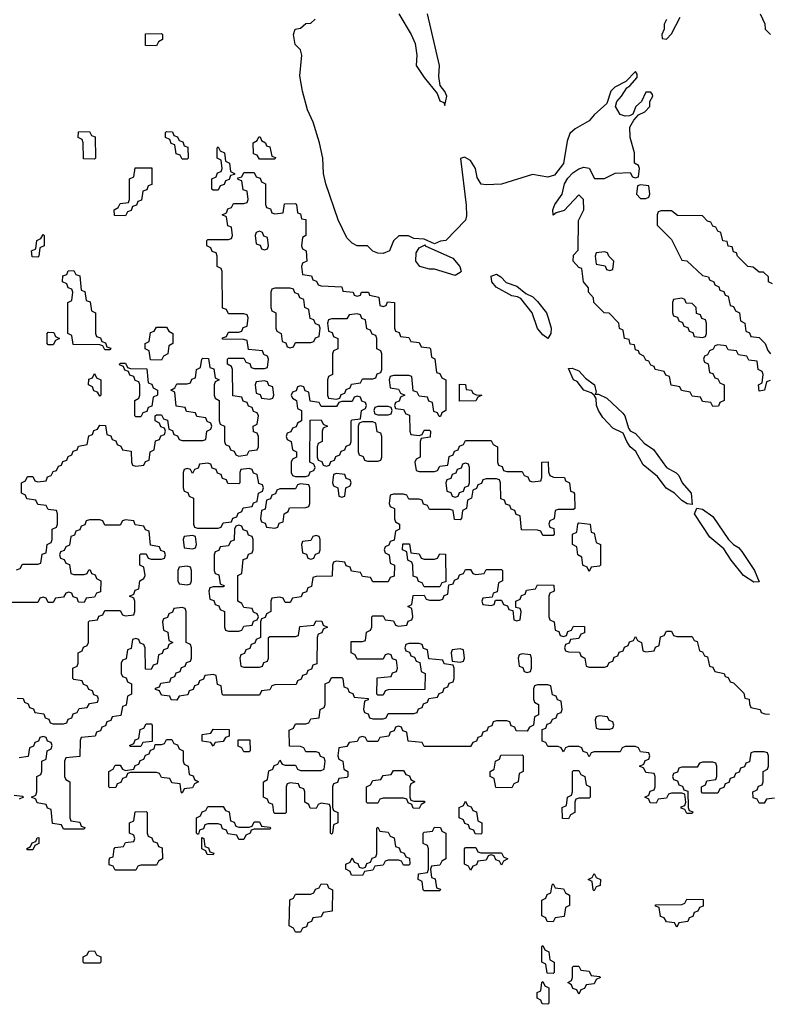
# Model space of a CAD drawing. Header units: inches. Extents: x 2777885 to 2884230, y 684484 to 829189.
# Tile 37 of 239: x 2844799 to 2847710, y 724446 to 728267. Entities that reach past the tile are written whole.
import ezdxf

# ---------------------------------------------------------------- set-up
doc = ezdxf.new("R2010")
doc.units = ezdxf.units.IN
doc.header["$MEASUREMENT"] = 0
doc.layers.add('C8742', color=7, linetype='Continuous')

msp = doc.modelspace()

# ---------------------------------------------------------------- linework, layer by layer
at = {"layer": 'C8742', "color": 6}
for points in [[(2847712.7, 726867.3), (2847698, 726862), (2847691.1, 726828.9), (2847670, 726826), (2847668, 726850), (2847682, 726858), (2847686, 726890), (2847682, 726902), (2847666, 726910), (2847662, 726942), (2847630, 726946), (2847622, 726962), (2847590, 726966), (2847582, 726982), (2847550, 726986), (2847542, 727002), (2847510, 727006), (2847498, 727002), (2847492, 726988), (2847478, 726982), (2847470, 726966), (2847458, 726962), (2847454, 726950), (2847458, 726938), (2847471.6, 726931.6), (2847478, 726898), (2847490, 726894), (2847498, 726878), (2847510, 726874), (2847518, 726858), (2847534, 726850), (2847534, 726790), (2847518, 726782), (2847512.7, 726767.3), (2847490, 726766), (2847482, 726782), (2847450, 726786), (2847442, 726802), (2847410, 726806), (2847402, 726822), (2847368.4, 726828.4), (2847362, 726842), (2847328.9, 726848.9), (2847322, 726882), (2847308, 726888), (2847302, 726902), (2847266, 726910), (2847262, 726922), (2847250, 726926), (2847242, 726942), (2847230, 726946), (2847222, 726962), (2847206, 726970), (2847202, 726982), (2847190, 726986), (2847186, 727006), (2847170, 727008), (2847166, 727026), (2847148, 727030), (2847142, 727062), (2847128.4, 727068.4), (2847126, 727090), (2847088, 727128), (2847068, 727130), (2847028, 727170), (2847027.3, 727187.3), (2847008, 727210), (2847007.3, 727227.3), (2846988, 727250), (2846982, 727302), (2846970, 727306), (2846948.7, 727330), (2846950, 727354), (2846967.3, 727372.7), (2846968.4, 727488.4), (2846989, 727530), (2846988, 727570), (2846970, 727588), (2846913.4, 727526.6), (2846882, 727518), (2846870, 727509), (2846869.4, 727529.4), (2846877, 727550), (2846905.1, 727590), (2846914.5, 727630), (2846927.3, 727652.7), (2846946.6, 727673.4), (2846970, 727688.5), (2846990, 727694.4), (2847010, 727690.8), (2847031.3, 727651.3), (2847070, 727651.3), (2847111.6, 727671.6), (2847170, 727674), (2847178, 727658), (2847190, 727654), (2847202, 727658), (2847206, 727690), (2847202, 727702), (2847186, 727710), (2847186, 727750), (2847169.2, 727810), (2847168.7, 727850), (2847183.1, 727876.9), (2847202, 727898), (2847226, 727910), (2847246, 727930), (2847246, 727950), (2847258, 727970), (2847256.4, 727976.4), (2847250, 727986), (2847230, 727986), (2847214, 727950), (2847192, 727930), (2847179.8, 727900.2), (2847166.4, 727893.6), (2847150, 727892.7), (2847130, 727899), (2847112.7, 727930), (2847117.2, 727950), (2847136, 727970), (2847156.5, 728003.5), (2847168, 728010), (2847196.4, 728043.6), (2847196.4, 728056.4), (2847190, 728066), (2847152.7, 728027.3), (2847110, 728005.2), (2847094.8, 727990), (2847078.4, 727941.6), (2847030, 727898.4), (2847010, 727874.5), (2846956.2, 727843.8), (2846934.9, 727825.1), (2846924.2, 727795.8), (2846910.3, 727709.6), (2846875.6, 727664.4), (2846850, 727655.6), (2846790, 727666.6), (2846670, 727629.3), (2846610, 727626), (2846590.6, 727629.4), (2846575.1, 727655.1), (2846569.5, 727690), (2846550, 727721.2), (2846526, 727734), (2846511.3, 727728.7), (2846533, 727547), (2846533.8, 727506.2), (2846530, 727488.7), (2846454, 727410), (2846432.7, 727407.3), (2846410, 727398), (2846370, 727415.3), (2846330, 727418), (2846308.4, 727428.4), (2846271.6, 727428.4), (2846251, 727409), (2846234.8, 727370), (2846210, 727359.6), (2846190, 727360.7), (2846170, 727369.5), (2846149.3, 727389.3), (2846109, 727390), (2846090, 727399.5), (2846070, 727420.9), (2846036.3, 727490), (2845988.2, 727630), (2845978.9, 727670), (2845976.2, 727730), (2845963.6, 727790), (2845938.7, 727870), (2845916.9, 727916.9), (2845896.9, 727990), (2845886.6, 728050), (2845895.3, 728130), (2845889, 728150), (2845868.9, 728171.1), (2845862, 728210), (2845868.7, 728230), (2845890, 728234), (2845910, 728252), (2845930, 728254), (2845946, 728270)], [(2846271.8, 728290), (2846318.8, 728210), (2846334.4, 728174.4), (2846341.5, 728130), (2846339.1, 728090), (2846370, 728042.8), (2846420.7, 727980.7), (2846430, 727952), (2846445.4, 727945.4), (2846450, 727934), (2846457.2, 727970), (2846450, 727988), (2846431.9, 728011.9), (2846426.8, 728046.8), (2846429.5, 728090), (2846382.6, 728290)], [(2847310, 728268), (2847301, 728250), (2847301, 728230), (2847292, 728210), (2847294, 728194), (2847310, 728192), (2847330, 728212), (2847363.2, 728276.8)], [(2847674, 728290), (2847691.6, 728251.6), (2847694, 728230), (2847714, 728210)], [(2844787.3, 726132.7), (2844802, 726138), (2844810, 726154), (2844870, 726154), (2844882, 726158), (2844887.3, 726192.7), (2844902, 726198), (2844906, 726230), (2844922, 726238), (2844926, 726250), (2844926, 726290), (2844942, 726298), (2844946, 726310), (2844946, 726350), (2844942, 726362), (2844910, 726366), (2844902, 726382), (2844870, 726386), (2844862, 726402), (2844827.3, 726407.3), (2844822, 726422), (2844806, 726430), (2844806, 726470), (2844822, 726478), (2844830, 726494), (2844850, 726494), (2844858, 726478), (2844870, 726474), (2844902, 726478), (2844907.3, 726492.7), (2844922, 726498), (2844930, 726514), (2844942, 726518), (2844950, 726534), (2844962, 726538), (2844967.3, 726552.7), (2844982, 726558), (2844987.3, 726572.7), (2845002, 726578), (2845007.3, 726592.7), (2845022, 726598), (2845027.3, 726612.7), (2845062, 726618), (2845067.3, 726652.7), (2845082, 726658), (2845087.3, 726672.7), (2845102, 726678), (2845110, 726694), (2845132.7, 726692.7), (2845138, 726658), (2845152.7, 726652.7), (2845158, 726638), (2845172.7, 726632.7), (2845178, 726618), (2845192.7, 726612.7), (2845198, 726598), (2845232.7, 726592.7), (2845234, 726550), (2845238, 726538), (2845250, 726534), (2845282, 726538), (2845287.3, 726552.7), (2845302, 726558), (2845306, 726590), (2845322, 726598), (2845327.3, 726632.7), (2845342, 726638), (2845347.3, 726652.7), (2845362, 726658), (2845366, 726670), (2845362, 726682), (2845347.3, 726687.3), (2845342, 726702), (2845326, 726710), (2845326, 726730), (2845330, 726734), (2845350, 726734), (2845358, 726718), (2845372.7, 726712.7), (2845378, 726678), (2845392.7, 726672.7), (2845398, 726658), (2845412.7, 726652.7), (2845418, 726638), (2845430, 726634), (2845510, 726634), (2845522, 726638), (2845526, 726670), (2845542, 726678), (2845546, 726690), (2845542, 726702), (2845527.3, 726707.3), (2845522, 726722), (2845487.3, 726727.3), (2845482, 726742), (2845447.3, 726747.3), (2845442, 726762), (2845407.3, 726767.3), (2845402, 726822), (2845386, 726830), (2845402, 726838), (2845410, 726854), (2845450, 726854), (2845462, 726858), (2845467.3, 726872.7), (2845482, 726878), (2845486, 726910), (2845502, 726918), (2845506, 726950), (2845510, 726954), (2845532.7, 726952.7), (2845538, 726918), (2845552.7, 726912.7), (2845558, 726878), (2845574, 726870), (2845558, 726862), (2845554, 726850), (2845554, 726810), (2845558, 726798), (2845574, 726790), (2845574, 726710), (2845578, 726698), (2845594, 726690), (2845594, 726630), (2845598, 726618), (2845612.7, 726612.7), (2845618, 726598), (2845632.7, 726592.7), (2845638, 726578), (2845650, 726574), (2845682, 726578), (2845690, 726594), (2845722, 726598), (2845726, 726610), (2845726, 726650), (2845722, 726662), (2845707.3, 726667.3), (2845706, 726690), (2845722, 726698), (2845726, 726730), (2845722, 726742), (2845707.3, 726747.3), (2845702, 726762), (2845687.3, 726767.3), (2845682, 726782), (2845667.3, 726787.3), (2845662, 726802), (2845627.3, 726807.3), (2845626, 726910), (2845622, 726922), (2845606, 726930), (2845606, 726950), (2845610, 726954), (2845670, 726954), (2845678, 726938), (2845692.7, 726932.7), (2845698, 726918), (2845710, 726914), (2845750, 726914), (2845762, 726918), (2845766, 726950), (2845762, 726962), (2845747.3, 726967.3), (2845742, 726982), (2845687.3, 726987.3), (2845682, 727022), (2845670, 727026), (2845587.3, 727027.3), (2845587.3, 727032.7), (2845602, 727038), (2845610, 727054), (2845650, 727054), (2845662, 727058), (2845667.3, 727072.7), (2845682, 727078), (2845686, 727110), (2845682, 727122), (2845670, 727126), (2845610, 727126), (2845602, 727142), (2845587.3, 727147.3), (2845586, 727290), (2845582, 727302), (2845566, 727310), (2845566, 727350), (2845562, 727362), (2845547.3, 727367.3), (2845542, 727382), (2845526, 727390), (2845526, 727410), (2845530, 727414), (2845610, 727414), (2845622, 727418), (2845626, 727430), (2845622, 727462), (2845607.3, 727467.3), (2845602, 727502), (2845586, 727510), (2845602, 727518), (2845607.3, 727532.7), (2845622, 727538), (2845630, 727554), (2845670, 727554), (2845682, 727558), (2845686, 727570), (2845682, 727602), (2845667.3, 727607.3), (2845662, 727642), (2845647.3, 727647.3), (2845646, 727654), (2845662, 727658), (2845670, 727674), (2845710, 727674), (2845718, 727658), (2845732.7, 727652.7), (2845738, 727638), (2845754, 727630), (2845754, 727550), (2845758, 727538), (2845772.7, 727532.7), (2845778, 727518), (2845790, 727514), (2845822, 727518), (2845827.3, 727552.7), (2845870, 727554), (2845874, 727550), (2845878, 727518), (2845890, 727514), (2845894, 727494), (2845910, 727492), (2845910.8, 727430), (2845898, 727422), (2845894, 727390), (2845898, 727378), (2845912, 727370), (2845914, 727330), (2845898, 727322), (2845894, 727310), (2845898, 727278), (2845932.7, 727272.7), (2845938, 727258), (2845952, 727252), (2845958, 727238), (2845970, 727234), (2846050, 727230.8), (2846054, 727214), (2846094, 727210), (2846098, 727198), (2846110, 727194), (2846122, 727198), (2846126, 727210), (2846154, 727210), (2846158, 727198), (2846194, 727190), (2846198, 727158), (2846210, 727154), (2846222, 727158), (2846228, 727172), (2846254, 727170), (2846254, 727070), (2846258, 727058), (2846272.7, 727052.7), (2846278, 727038), (2846310, 727034), (2846318, 727018), (2846350, 727014), (2846358, 726998), (2846390, 726994), (2846394, 726990), (2846398, 726958), (2846411.6, 726951.6), (2846418, 726898), (2846430, 726894), (2846438, 726878), (2846454, 726870), (2846454, 726750), (2846438, 726742), (2846432.7, 726727.3), (2846427.3, 726727.3), (2846422, 726742), (2846407.3, 726747.3), (2846402, 726782), (2846387.3, 726787.3), (2846382, 726802), (2846350, 726806), (2846342, 726822), (2846327.3, 726827.3), (2846322, 726882), (2846310, 726886), (2846250, 726886), (2846238, 726882), (2846234, 726870), (2846238, 726838), (2846270, 726834), (2846278, 726818), (2846294, 726810), (2846278, 726802), (2846272.7, 726787.3), (2846258, 726782), (2846254, 726770), (2846258, 726758), (2846290, 726754), (2846298, 726738), (2846312.7, 726732.7), (2846314, 726670), (2846318, 726658), (2846350, 726654), (2846362, 726658), (2846370, 726674), (2846390, 726674), (2846394, 726670), (2846392.7, 726647.3), (2846358, 726642), (2846354, 726630), (2846354, 726570), (2846338, 726562), (2846334, 726550), (2846338, 726518), (2846350, 726514), (2846410, 726514), (2846422, 726518), (2846430, 726534), (2846462, 726538), (2846467.3, 726572.7), (2846482, 726578), (2846487.3, 726592.7), (2846502, 726598), (2846507.3, 726612.7), (2846522, 726618), (2846530, 726634), (2846630, 726634), (2846638, 726618), (2846654, 726610), (2846654, 726550), (2846658, 726538), (2846672.7, 726532.7), (2846678, 726518), (2846690, 726514), (2846750, 726514), (2846758, 726498), (2846772.7, 726492.7), (2846778, 726478), (2846790, 726474), (2846822, 726478), (2846826, 726490), (2846826, 726550), (2846851.1, 726551.1), (2846852.7, 726512.7), (2846858, 726498), (2846872, 726492), (2846914, 726490), (2846918, 726478), (2846934, 726470), (2846938, 726438), (2846950, 726434), (2846952.7, 726427.3), (2846954, 726370), (2846950, 726366), (2846890, 726366), (2846878, 726362), (2846874, 726330), (2846858, 726322), (2846854, 726310), (2846858, 726298), (2846872.7, 726292.7), (2846874, 726270), (2846870, 726266), (2846830, 726266), (2846822, 726282), (2846810, 726286), (2846747.3, 726287.3), (2846742, 726342), (2846727.3, 726347.3), (2846722, 726362), (2846707.3, 726367.3), (2846702, 726382), (2846687.3, 726387.3), (2846682, 726402), (2846667.3, 726407.3), (2846666, 726470), (2846662, 726482), (2846650, 726486), (2846610, 726486), (2846598, 726482), (2846592.7, 726467.3), (2846578, 726462), (2846572.7, 726447.3), (2846558, 726442), (2846554, 726410), (2846538, 726402), (2846534, 726370), (2846518, 726362), (2846514, 726330), (2846510, 726326), (2846487.3, 726327.3), (2846482, 726362), (2846470, 726366), (2846390, 726366), (2846382, 726382), (2846367.3, 726387.3), (2846362, 726402), (2846350, 726406), (2846310, 726406), (2846302, 726422), (2846290, 726426), (2846250, 726426), (2846238, 726422), (2846234, 726390), (2846238, 726378), (2846254, 726370), (2846254, 726330), (2846258, 726318), (2846274, 726310), (2846274, 726290), (2846258, 726282), (2846252.7, 726247.3), (2846238, 726242), (2846232.7, 726227.3), (2846218, 726222), (2846214, 726210), (2846218, 726198), (2846234, 726190), (2846238, 726158), (2846254, 726150), (2846252.7, 726107.3), (2846238, 726102), (2846230, 726086), (2846170, 726086), (2846162, 726102), (2846130, 726106), (2846122, 726122), (2846087.3, 726127.3), (2846082, 726142), (2846067.3, 726147.3), (2846062, 726162), (2846030, 726166), (2846018, 726162), (2846014, 726150), (2846012.7, 726107.3), (2845950, 726106), (2845938, 726102), (2845932.7, 726067.3), (2845918, 726062), (2845912.7, 726047.3), (2845898, 726042), (2845892.7, 726027.3), (2845858, 726022), (2845850, 726006), (2845830, 726006), (2845822, 726022), (2845810, 726026), (2845778, 726022), (2845774, 726010), (2845774, 725970), (2845758, 725962), (2845752.7, 725947.3), (2845738, 725942), (2845734, 725930), (2845734, 725870), (2845718, 725862), (2845712.7, 725847.3), (2845698, 725842), (2845692.7, 725827.3), (2845678, 725822), (2845672.7, 725807.3), (2845658, 725802), (2845654, 725790), (2845658, 725758), (2845670, 725754), (2845730, 725754), (2845742, 725758), (2845747.3, 725772.7), (2845762, 725778), (2845766, 725790), (2845766, 725870), (2845770, 725874), (2845870, 725874), (2845882, 725878), (2845887.3, 725912.7), (2845942, 725918), (2845950, 725934), (2845972.7, 725932.7), (2845978, 725918), (2845994, 725910), (2845978, 725902), (2845972.7, 725887.3), (2845958, 725882), (2845954, 725870), (2845952.7, 725767.3), (2845938, 725762), (2845932.7, 725747.3), (2845918, 725742), (2845912.7, 725727.3), (2845898, 725722), (2845892.7, 725707.3), (2845878, 725702), (2845872.7, 725687.3), (2845790, 725686), (2845778, 725682), (2845770, 725666), (2845738, 725662), (2845730, 725646), (2845590, 725646), (2845586, 725650), (2845582, 725682), (2845567.3, 725687.3), (2845562, 725722), (2845550, 725726), (2845518, 725722), (2845512.7, 725707.3), (2845498, 725702), (2845492.7, 725687.3), (2845478, 725682), (2845472.7, 725667.3), (2845458, 725662), (2845452.7, 725647.3), (2845418, 725642), (2845410, 725626), (2845387.3, 725627.3), (2845382, 725642), (2845350, 725646), (2845342, 725662), (2845327.3, 725667.3), (2845327.3, 725672.7), (2845342, 725678), (2845347.3, 725692.7), (2845382, 725698), (2845387.3, 725712.7), (2845402, 725718), (2845407.3, 725732.7), (2845422, 725738), (2845427.3, 725752.7), (2845442, 725758), (2845447.3, 725772.7), (2845462, 725778), (2845466, 725790), (2845466, 725830), (2845462, 725842), (2845446, 725850), (2845446, 725970), (2845442, 725982), (2845430, 725986), (2845398, 725982), (2845392.7, 725967.3), (2845378, 725962), (2845372.7, 725947.3), (2845358, 725942), (2845354, 725930), (2845358, 725898), (2845374, 725890), (2845378, 725858), (2845394, 725850), (2845378, 725842), (2845372.7, 725827.3), (2845358, 725822), (2845352.7, 725807.3), (2845338, 725802), (2845332.7, 725767.3), (2845318, 725762), (2845310, 725746), (2845287.3, 725747.3), (2845286, 725830), (2845282, 725842), (2845267.3, 725847.3), (2845262, 725862), (2845250, 725866), (2845238, 725862), (2845232.7, 725827.3), (2845218, 725822), (2845212.7, 725787.3), (2845198, 725782), (2845194, 725770), (2845194, 725730), (2845198, 725718), (2845212.7, 725712.7), (2845218, 725698), (2845234, 725690), (2845234, 725650), (2845218, 725642), (2845212.7, 725607.3), (2845198, 725602), (2845192.7, 725567.3), (2845158, 725562), (2845152.7, 725547.3), (2845138, 725542), (2845132.7, 725527.3), (2845118, 725522), (2845112.7, 725507.3), (2845098, 725502), (2845092.7, 725487.3), (2845038, 725482), (2845034, 725470), (2845032.7, 725407.3), (2844978, 725402), (2844974, 725390), (2844974, 725330), (2844978, 725318), (2844994, 725310), (2844994, 725170), (2844998, 725158), (2845032.7, 725152.7), (2845038, 725138), (2845052.7, 725132.7), (2845050, 725126), (2844970, 725126), (2844962, 725142), (2844927.3, 725147.3), (2844922, 725202), (2844907.3, 725207.3), (2844902, 725222), (2844867.3, 725227.3), (2844862, 725242), (2844846, 725250), (2844862, 725258), (2844866, 725270), (2844866, 725330), (2844882, 725338), (2844886, 725350), (2844886, 725390), (2844902, 725398), (2844906, 725430), (2844922, 725438), (2844926, 725450), (2844922, 725462), (2844907.3, 725467.3), (2844902, 725482), (2844890, 725486), (2844878, 725482), (2844872.7, 725467.3), (2844858, 725462), (2844852.7, 725447.3), (2844838, 725442), (2844832.7, 725407.3), (2844798, 725402)], [(2847722, 727242), (2847706, 727250), (2847706, 727270), (2847687.3, 727287.3), (2847670, 727288), (2847647.3, 727307.3), (2847626, 727310), (2847586, 727350), (2847582, 727362), (2847570, 727366), (2847566, 727386), (2847550, 727388), (2847546, 727406), (2847528.9, 727408.9), (2847522, 727442), (2847510, 727446), (2847502, 727462), (2847490, 727466), (2847482, 727482), (2847470, 727486), (2847450, 727506), (2847352.7, 727507.3), (2847330, 727526), (2847290, 727526), (2847278, 727522), (2847274, 727510), (2847274, 727470), (2847330, 727414), (2847370, 727334), (2847390, 727332), (2847450, 727274), (2847474, 727270), (2847478, 727258), (2847494, 727250), (2847498, 727238), (2847514, 727230), (2847518, 727218), (2847532.7, 727212.7), (2847538, 727198), (2847550, 727194), (2847558, 727158), (2847570, 727154), (2847578, 727138), (2847594, 727130), (2847598, 727098), (2847614, 727090), (2847618, 727058), (2847632, 727052), (2847638, 727038), (2847670, 727034), (2847694, 727010), (2847703.6, 726983.6), (2847714, 726970)], [(2844790, 725634), (2844812.7, 725632.7), (2844818, 725618), (2844832.7, 725612.7), (2844838, 725598), (2844852.7, 725592.7), (2844858, 725578), (2844892.7, 725572.7), (2844898, 725558), (2844912.7, 725552.7), (2844918, 725538), (2844930, 725534), (2844970, 725534), (2844982, 725538), (2844987.3, 725552.7), (2845002, 725558), (2845007.3, 725572.7), (2845022, 725578), (2845030, 725594), (2845062, 725598), (2845070, 725614), (2845102, 725618), (2845106, 725630), (2845102, 725642), (2845087.3, 725647.3), (2845082, 725662), (2845067.3, 725667.3), (2845062, 725682), (2845047.3, 725687.3), (2845042, 725702), (2845010, 725706), (2845006, 725710), (2845006, 725750), (2845022, 725758), (2845026, 725770), (2845026, 725810), (2845042, 725818), (2845047.3, 725832.7), (2845062, 725838), (2845066, 725850), (2845066, 725930), (2845070, 725934), (2845102, 725938), (2845107.3, 725952.7), (2845122, 725958), (2845130, 725974), (2845190, 725974), (2845198, 725958), (2845210, 725954), (2845242, 725958), (2845246, 725970), (2845246, 726010), (2845242, 726022), (2845226, 726030), (2845242, 726038), (2845247.3, 726052.7), (2845262, 726058), (2845266, 726090), (2845282, 726098), (2845286, 726110), (2845282, 726142), (2845266, 726150), (2845266, 726190), (2845270, 726194), (2845290, 726194), (2845298, 726178), (2845310, 726174), (2845350, 726174), (2845362, 726178), (2845366, 726190), (2845362, 726202), (2845347.3, 726207.3), (2845342, 726222), (2845307.3, 726227.3), (2845302, 726282), (2845287.3, 726287.3), (2845282, 726302), (2845247.3, 726307.3), (2845242, 726322), (2845210, 726326), (2845198, 726322), (2845190, 726306), (2845130, 726306), (2845122, 726322), (2845110, 726326), (2845070, 726326), (2845058, 726322), (2845052.7, 726307.3), (2845038, 726302), (2845032.7, 726287.3), (2845018, 726282), (2845012.7, 726267.3), (2844998, 726262), (2844992.7, 726227.3), (2844978, 726222), (2844972.7, 726207.3), (2844958, 726202), (2844954, 726190), (2844958, 726178), (2844972.7, 726172.7), (2844978, 726158), (2844992.7, 726152.7), (2844998, 726118), (2845010, 726114), (2845050, 726114), (2845062, 726118), (2845067.3, 726132.7), (2845072.7, 726132.7), (2845078, 726118), (2845092.7, 726112.7), (2845098, 726098), (2845114, 726090), (2845112.7, 726047.3), (2845098, 726042), (2845090, 726026), (2845058, 726022), (2845050, 726006), (2845027.3, 726007.3), (2845022, 726022), (2845007.3, 726027.3), (2845002, 726042), (2844990, 726046), (2844978, 726042), (2844970, 726026), (2844938, 726022), (2844930, 726006), (2844910, 726006), (2844902, 726022), (2844890, 726026), (2844878, 726022), (2844870, 726006), (2844770, 726006)], [(2847730, 725246), (2847698, 725242), (2847690, 725226), (2847670, 725226), (2847662, 725242), (2847647.3, 725247.3), (2847646, 725270), (2847662, 725278), (2847667.3, 725292.7), (2847682, 725298), (2847686, 725310), (2847686, 725350), (2847702, 725358), (2847706, 725370), (2847706, 725410), (2847702, 725422), (2847690, 725426), (2847650, 725426), (2847638, 725422), (2847632.7, 725387.3), (2847618, 725382), (2847612.7, 725367.3), (2847598, 725362), (2847592.7, 725347.3), (2847578, 725342), (2847572.7, 725327.3), (2847558, 725322), (2847552.7, 725307.3), (2847538, 725302), (2847532.7, 725287.3), (2847518, 725282), (2847510, 725266), (2847450, 725266), (2847446, 725270), (2847446, 725290), (2847462, 725298), (2847467.3, 725312.7), (2847502, 725318), (2847506, 725330), (2847506, 725370), (2847502, 725382), (2847490, 725386), (2847450, 725386), (2847438, 725382), (2847430, 725366), (2847370, 725366), (2847358, 725362), (2847352.7, 725347.3), (2847338, 725342), (2847334, 725330), (2847338, 725318), (2847352.7, 725312.7), (2847358, 725298), (2847372.7, 725292.7), (2847378, 725278), (2847392.7, 725272.7), (2847394, 725210), (2847398, 725198), (2847412.7, 725192.7), (2847410, 725186), (2847390, 725186), (2847382, 725202), (2847367.3, 725207.3), (2847367.3, 725212.7), (2847382, 725218), (2847386, 725230), (2847382, 725262), (2847370, 725266), (2847330, 725266), (2847318, 725262), (2847310, 725246), (2847278, 725242), (2847270, 725226), (2847247.3, 725227.3), (2847242, 725242), (2847226, 725250), (2847242, 725258), (2847247.3, 725272.7), (2847262, 725278), (2847266, 725290), (2847266, 725330), (2847262, 725342), (2847230, 725346), (2847222, 725362), (2847206, 725370), (2847222, 725378), (2847227.3, 725392.7), (2847242, 725398), (2847246, 725410), (2847242, 725422), (2847210, 725426), (2847202, 725442), (2847190, 725446), (2847150, 725446), (2847138, 725442), (2847130, 725426), (2847030, 725426), (2847018, 725422), (2847010, 725406), (2847002, 725422), (2846987.3, 725427.3), (2846982, 725442), (2846970, 725446), (2846930, 725446), (2846918, 725442), (2846910, 725426), (2846902, 725442), (2846890, 725446), (2846850, 725446), (2846842, 725462), (2846827.3, 725467.3), (2846827.3, 725512.7), (2846842, 725518), (2846847.3, 725532.7), (2846862, 725538), (2846867.3, 725552.7), (2846882, 725558), (2846887.3, 725572.7), (2846902, 725578), (2846906, 725590), (2846902, 725622), (2846887.3, 725627.3), (2846882, 725642), (2846867.3, 725647.3), (2846862, 725682), (2846850, 725686), (2846810, 725686), (2846798, 725682), (2846794, 725670), (2846794, 725630), (2846798, 725618), (2846814, 725610), (2846814, 725570), (2846798, 725562), (2846794, 725530), (2846778, 725522), (2846770, 725506), (2846727.3, 725507.3), (2846722, 725522), (2846707.3, 725527.3), (2846702, 725542), (2846690, 725546), (2846650, 725546), (2846638, 725542), (2846632.7, 725527.3), (2846618, 725522), (2846612.7, 725507.3), (2846598, 725502), (2846592.7, 725487.3), (2846578, 725482), (2846572.7, 725467.3), (2846558, 725462), (2846550, 725446), (2846370, 725446), (2846362, 725462), (2846307.3, 725467.3), (2846302, 725502), (2846287.3, 725507.3), (2846282, 725522), (2846270, 725526), (2846258, 725522), (2846252.7, 725507.3), (2846238, 725502), (2846232.7, 725487.3), (2846198, 725482), (2846190, 725466), (2846150, 725466), (2846142, 725482), (2846130, 725486), (2846118, 725482), (2846110, 725466), (2846078, 725462), (2846070, 725446), (2846038, 725442), (2846034, 725410), (2846038, 725398), (2846054, 725390), (2846058, 725358), (2846074, 725350), (2846074, 725330), (2846070, 725326), (2846038, 725322), (2846032.7, 725307.3), (2846018, 725302), (2846014, 725290), (2846014, 725210), (2846018, 725198), (2846034, 725190), (2846034, 725150), (2846018, 725142), (2846014, 725110), (2846010, 725106), (2846006, 725110), (2846006, 725210), (2846002, 725222), (2845970, 725226), (2845958, 725222), (2845950, 725206), (2845927.3, 725207.3), (2845922, 725222), (2845906, 725230), (2845906, 725270), (2845902, 725282), (2845887.3, 725287.3), (2845882, 725302), (2845850, 725306), (2845838, 725302), (2845834, 725290), (2845834, 725190), (2845830, 725186), (2845790, 725186), (2845786, 725190), (2845782, 725222), (2845767.3, 725227.3), (2845762, 725242), (2845746, 725250), (2845746, 725310), (2845762, 725318), (2845767.3, 725352.7), (2845782, 725358), (2845787.3, 725372.7), (2845802, 725378), (2845810, 725394), (2845818, 725378), (2845830, 725374), (2845870, 725374), (2845878, 725358), (2845890, 725354), (2845970, 725354), (2845982, 725358), (2845986, 725390), (2845982, 725402), (2845967.3, 725407.3), (2845962, 725422), (2845950, 725426), (2845910, 725426), (2845902, 725442), (2845890, 725446), (2845847.3, 725447.3), (2845846, 725510), (2845862, 725518), (2845870, 725534), (2845910, 725534), (2845922, 725538), (2845930, 725554), (2845962, 725558), (2845966, 725590), (2845982, 725598), (2845986, 725610), (2845986, 725690), (2846002, 725698), (2846010, 725714), (2846050, 725714), (2846054, 725710), (2846058, 725678), (2846072.7, 725672.7), (2846078, 725658), (2846092.7, 725652.7), (2846098, 725638), (2846152.7, 725632.7), (2846152.7, 725627.3), (2846138, 725622), (2846134, 725590), (2846138, 725578), (2846152.7, 725572.7), (2846158, 725558), (2846170, 725554), (2846210, 725554), (2846222, 725558), (2846230, 725574), (2846330, 725574), (2846342, 725578), (2846347.3, 725592.7), (2846362, 725598), (2846367.3, 725612.7), (2846382, 725618), (2846387.3, 725632.7), (2846422, 725638), (2846427.3, 725652.7), (2846442, 725658), (2846447.3, 725672.7), (2846462, 725678), (2846467.3, 725692.7), (2846482, 725698), (2846486, 725710), (2846486, 725750), (2846482, 725762), (2846447.3, 725767.3), (2846442, 725782), (2846387.3, 725787.3), (2846382, 725822), (2846367.3, 725827.3), (2846362, 725842), (2846350, 725846), (2846310, 725846), (2846298, 725842), (2846294, 725830), (2846298, 725818), (2846312.7, 725812.7), (2846318, 725798), (2846332.7, 725792.7), (2846338, 725778), (2846352.7, 725772.7), (2846358, 725738), (2846374, 725730), (2846372.7, 725667.3), (2846230, 725666), (2846218, 725662), (2846210, 725646), (2846190, 725646), (2846186, 725650), (2846187.3, 725712.7), (2846242, 725718), (2846247.3, 725732.7), (2846262, 725738), (2846266, 725750), (2846262, 725782), (2846247.3, 725787.3), (2846242, 725802), (2846230, 725806), (2846218, 725802), (2846210, 725786), (2846110, 725786), (2846102, 725802), (2846086, 725810), (2846086, 725854), (2846130, 725854), (2846142, 725858), (2846146, 725890), (2846162, 725898), (2846166, 725910), (2846166, 725950), (2846170, 725954), (2846210, 725954), (2846218, 725938), (2846250, 725934), (2846258, 725918), (2846270, 725914), (2846302, 725918), (2846307.3, 725932.7), (2846322, 725938), (2846326, 725950), (2846322, 725982), (2846306, 725990), (2846322, 725998), (2846327.3, 726032.7), (2846370, 726034), (2846378, 726018), (2846390, 726014), (2846430, 726014), (2846442, 726018), (2846447.3, 726032.7), (2846462, 726038), (2846466, 726074), (2846482, 726078), (2846487.3, 726092.7), (2846502, 726098), (2846507.3, 726112.7), (2846522, 726118), (2846530, 726134), (2846550, 726134), (2846558, 726118), (2846570, 726114), (2846602, 726118), (2846610, 726134), (2846670, 726134), (2846674, 726130), (2846674, 726090), (2846658, 726082), (2846652.7, 726047.3), (2846638, 726042), (2846634, 726026), (2846598, 726022), (2846594, 726010), (2846598, 725998), (2846630, 725994), (2846642, 725998), (2846646, 726014), (2846670, 726014), (2846678, 725998), (2846692.7, 725992.7), (2846698, 725978), (2846714, 725974), (2846718, 725938), (2846730, 725934), (2846742, 725938), (2846746, 725970), (2846742, 725982), (2846726, 725986), (2846726, 726010), (2846742, 726018), (2846747.3, 726032.7), (2846762, 726038), (2846767.3, 726052.7), (2846802, 726058), (2846810, 726074), (2846872.7, 726072.7), (2846874, 726050), (2846858, 726042), (2846854, 726030), (2846854, 725950), (2846858, 725938), (2846874, 725930), (2846878, 725898), (2846892.7, 725892.7), (2846898, 725878), (2846910, 725874), (2846922, 725878), (2846927.3, 725892.7), (2846942, 725898), (2846950, 725914), (2846992.7, 725912.7), (2846992.7, 725887.3), (2846978, 725882), (2846970, 725866), (2846938, 725862), (2846932.7, 725847.3), (2846918, 725842), (2846914, 725830), (2846918, 725818), (2846930, 725814), (2846972.7, 725812.7), (2846978, 725798), (2846994, 725790), (2846998, 725758), (2847010, 725754), (2847070, 725754), (2847082, 725758), (2847087.3, 725772.7), (2847102, 725778), (2847107.3, 725792.7), (2847122, 725798), (2847127.3, 725812.7), (2847142, 725818), (2847147.3, 725832.7), (2847162, 725838), (2847167.3, 725852.7), (2847182, 725858), (2847190, 725874), (2847198, 725858), (2847214, 725850), (2847218, 725818), (2847230, 725814), (2847262, 725818), (2847267.3, 725832.7), (2847282, 725838), (2847287.3, 725872.7), (2847302, 725878), (2847310, 725894), (2847330, 725894), (2847338, 725878), (2847350, 725874), (2847410, 725874), (2847418, 725858), (2847430, 725854), (2847438, 725818), (2847450, 725814), (2847458, 725798), (2847470, 725794), (2847478, 725758), (2847490, 725754), (2847498, 725738), (2847534, 725730), (2847538, 725718), (2847550, 725714), (2847558, 725698), (2847570, 725694), (2847610, 725654), (2847614, 725634), (2847631.3, 725630), (2847632, 725612), (2847638, 725598), (2847674, 725590), (2847678, 725578), (2847692.7, 725572.7), (2847710, 725572)], [(2844778, 725258), (2844810, 725254), (2844814, 725250), (2844798, 725242)]]:
    msp.add_lwpolyline(points, dxfattribs=at)
for points in [[(2845330, 728166), (2845287.3, 728167.3), (2845287.3, 728212.7), (2845350, 728214), (2845354, 728210), (2845354, 728190), (2845338, 728182)], [(2845090, 727726), (2845047.3, 727727.3), (2845046, 727790), (2845042, 727802), (2845026, 727810), (2845027.3, 727832.7), (2845070, 727834), (2845078, 727818), (2845092.7, 727812.7), (2845094, 727730)], [(2845430, 727726), (2845422, 727742), (2845407.3, 727747.3), (2845402, 727782), (2845387.3, 727787.3), (2845382, 727802), (2845366, 727810), (2845366, 727830), (2845370, 727834), (2845392.7, 727832.7), (2845398, 727818), (2845412.7, 727812.7), (2845418, 727798), (2845432.7, 727792.7), (2845438, 727778), (2845452.7, 727772.7), (2845454, 727730), (2845450, 727726)], [(2845730, 727726), (2845722, 727742), (2845707.3, 727747.3), (2845706, 727790), (2845722, 727798), (2845727.3, 727812.7), (2845732.7, 727812.7), (2845738, 727798), (2845754, 727790), (2845758, 727778), (2845770, 727774), (2845778, 727738), (2845792, 727732), (2845790, 727726)], [(2845550, 727606), (2845546, 727610), (2845546, 727650), (2845562, 727658), (2845567.3, 727672.7), (2845582, 727678), (2845586, 727690), (2845582, 727722), (2845566, 727730), (2845566, 727770), (2845570, 727774), (2845578, 727758), (2845594, 727750), (2845598, 727718), (2845614, 727710), (2845618, 727678), (2845634, 727670), (2845634, 727666), (2845618, 727662), (2845612.7, 727647.3), (2845598, 727642), (2845592.7, 727627.3), (2845578, 727622), (2845570, 727606)], [(2845210, 727506), (2845167.3, 727507.3), (2845166, 727530), (2845182, 727538), (2845190, 727554), (2845222, 727558), (2845226, 727570), (2845226, 727650), (2845242, 727658), (2845247.3, 727692.7), (2845312.7, 727692.7), (2845312.7, 727627.3), (2845298, 727622), (2845292.7, 727607.3), (2845278, 727602), (2845272.7, 727567.3), (2845258, 727562), (2845252.7, 727547.3), (2845238, 727542), (2845232.7, 727527.3), (2845218, 727522)], [(2847210, 727626), (2847198, 727622), (2847194, 727590), (2847210, 727574), (2847230, 727574), (2847242, 727578), (2847246, 727590), (2847242, 727622)], [(2844870, 727346), (2844847.3, 727347.3), (2844846, 727370), (2844862, 727378), (2844866, 727410), (2844882, 727418), (2844890, 727434), (2844894, 727430), (2844894, 727390), (2844878, 727382), (2844874, 727350)], [(2845730, 727446), (2845718, 727442), (2845714, 727430), (2845718, 727398), (2845732.7, 727392.7), (2845738, 727378), (2845750, 727374), (2845762, 727378), (2845766, 727390), (2845762, 727422), (2845747.3, 727427.3), (2845742, 727442)], [(2846490, 727274), (2846410, 727298.7), (2846390, 727298.9), (2846352.7, 727310), (2846336.9, 727330), (2846338, 727362), (2846350, 727382), (2846374, 727394), (2846374, 727390), (2846481.3, 727341.3), (2846508.2, 727310), (2846513.4, 727290), (2846510, 727286)], [(2847070, 727366), (2847038, 727362), (2847034, 727350), (2847038, 727318), (2847072, 727312), (2847078, 727298), (2847090, 727294), (2847102, 727298), (2847106, 727330), (2847086, 727350), (2847082, 727362)], [(2845130, 726986), (2845122, 727002), (2845110, 727006), (2845007.3, 727007.3), (2845002, 727042), (2844986, 727050), (2844986, 727170), (2845002, 727178), (2845006, 727210), (2845002, 727222), (2844987.3, 727227.3), (2844982, 727242), (2844966, 727250), (2844967.3, 727272.7), (2844982, 727278), (2844987.3, 727292.7), (2845010, 727294), (2845018, 727278), (2845032.7, 727272.7), (2845038, 727218), (2845052.7, 727212.7), (2845058, 727178), (2845072.7, 727172.7), (2845078, 727138), (2845094, 727130), (2845094, 727050), (2845098, 727038), (2845112.7, 727032.7), (2845118, 727018), (2845132.7, 727012.7), (2845138, 726998), (2845152.7, 726992.7), (2845150, 726986)], [(2846850, 727029.4), (2846830, 727044), (2846810, 727069.3), (2846789.5, 727130), (2846744.7, 727184.7), (2846732.1, 727192.1), (2846710, 727195.6), (2846649.8, 727229.8), (2846632.7, 727250), (2846630, 727271.3), (2846650, 727279.3), (2846666.8, 727270), (2846688, 727248), (2846730, 727233.7), (2846764.4, 727204.4), (2846791.8, 727191.8), (2846810, 727174), (2846844.9, 727130), (2846851.7, 727110), (2846862.4, 727070), (2846861.6, 727050)], [(2845850, 727226), (2845790, 727226), (2845778, 727222), (2845774, 727210), (2845774, 727150), (2845778, 727138), (2845794, 727130), (2845794, 727070), (2845798, 727058), (2845814, 727050), (2845818, 727018), (2845832.7, 727012.7), (2845838, 726998), (2845850, 726994), (2845862, 726998), (2845870, 727014), (2845930, 727014), (2845942, 727018), (2845947.3, 727032.7), (2845962, 727038), (2845966, 727070), (2845962, 727082), (2845947.3, 727087.3), (2845942, 727102), (2845927.3, 727107.3), (2845922, 727142), (2845906, 727150), (2845902, 727182), (2845887.3, 727187.3), (2845882, 727202), (2845867.3, 727207.3), (2845862, 727222)], [(2847370, 727186), (2847338, 727182), (2847334, 727170), (2847334, 727130), (2847338, 727118), (2847352.7, 727112.7), (2847358, 727098), (2847372.7, 727092.7), (2847378, 727078), (2847392.7, 727072.7), (2847398, 727058), (2847412.7, 727052.7), (2847418, 727038), (2847450, 727034), (2847462, 727038), (2847466, 727050), (2847466, 727090), (2847462, 727102), (2847447.3, 727107.3), (2847442, 727122), (2847427.3, 727127.3), (2847426, 727150), (2847410, 727166), (2847387.3, 727167.3), (2847382, 727182)], [(2846110, 727126), (2846078, 727122), (2846070, 727106), (2846010, 727106), (2845998, 727102), (2845994, 727090), (2845998, 727058), (2846012.7, 727052.7), (2846018, 727038), (2846034, 727030), (2846034, 726990), (2846018, 726982), (2846014, 726970), (2846014, 726890), (2845998, 726882), (2845994, 726870), (2845994, 726810), (2845998, 726798), (2846030, 726794), (2846042, 726798), (2846047.3, 726812.7), (2846062, 726818), (2846067.3, 726832.7), (2846082, 726838), (2846087.3, 726852.7), (2846122, 726858), (2846130, 726874), (2846170, 726874), (2846182, 726878), (2846187.3, 726892.7), (2846202, 726898), (2846206, 726910), (2846206, 726970), (2846202, 726982), (2846186, 726990), (2846186, 727030), (2846182, 727042), (2846167.3, 727047.3), (2846162, 727062), (2846147.3, 727067.3), (2846142, 727102), (2846127.3, 727107.3), (2846122, 727122)], [(2844910, 727006), (2844906, 727010), (2844906, 727050), (2844910, 727054), (2844932.7, 727052.7), (2844938, 727038), (2844954, 727030), (2844938, 727022), (2844930, 727006)], [(2845350, 726946), (2845307.3, 726947.3), (2845302, 726982), (2845286, 726990), (2845286, 727010), (2845302, 727018), (2845307.3, 727052.7), (2845322, 727058), (2845330, 727074), (2845370, 727074), (2845378, 727058), (2845394, 727050), (2845394, 727010), (2845378, 727002), (2845374, 726970), (2845358, 726962)], [(2845250, 726726), (2845246, 726730), (2845246, 726790), (2845262, 726798), (2845266, 726810), (2845266, 726850), (2845262, 726862), (2845247.3, 726867.3), (2845242, 726882), (2845227.3, 726887.3), (2845222, 726902), (2845207.3, 726907.3), (2845202, 726922), (2845187.3, 726927.3), (2845190, 726934), (2845210, 726934), (2845218, 726918), (2845230, 726914), (2845292.7, 726912.7), (2845298, 726858), (2845312.7, 726852.7), (2845318, 726838), (2845334, 726830), (2845334, 726810), (2845318, 726802), (2845312.7, 726767.3), (2845298, 726762), (2845292.7, 726747.3), (2845278, 726742), (2845270, 726726)], [(2845110, 726806), (2845102, 726822), (2845087.3, 726827.3), (2845082, 726842), (2845066, 726850), (2845067.3, 726872.7), (2845082, 726878), (2845090, 726894), (2845098, 726878), (2845114, 726870), (2845114, 726810)], [(2847034, 726814), (2847046, 726814), (2847079, 726799), (2847140.6, 726740.6), (2847148.4, 726730), (2847162.5, 726682.5), (2847170, 726671.3), (2847190, 726661), (2847223.4, 726623.4), (2847259.6, 726599.6), (2847311, 726530), (2847348.5, 726508.5), (2847358.3, 726498.3), (2847370.8, 726470), (2847406.8, 726430), (2847410, 726386), (2847391.3, 726388.7), (2847370, 726401.2), (2847341.2, 726430), (2847309.7, 726449.7), (2847274.9, 726494.9), (2847219.3, 726539.3), (2847191.8, 726591.8), (2847169.7, 726609.7), (2847156, 726630), (2847142, 726662), (2847101.8, 726681.8), (2847063.5, 726723.5), (2847046, 726750), (2847038.4, 726770), (2847037.2, 726797.2), (2847029.5, 726809.5), (2847018.6, 726818.6), (2846990, 726829.4), (2846963.7, 726863.7), (2846950, 726869.4), (2846930, 726914), (2846944.7, 726915.3), (2846970, 726904.7), (2846995.9, 726875.9), (2847030.8, 726850), (2847038, 726822)], [(2845750, 726866), (2845718, 726862), (2845714, 726850), (2845718, 726818), (2845732.7, 726812.7), (2845738, 726798), (2845770, 726794), (2845782, 726798), (2845786, 726810), (2845782, 726842), (2845767.3, 726847.3), (2845762, 726862)], [(2845890, 726846), (2845878, 726842), (2845872.7, 726827.3), (2845858, 726822), (2845854, 726810), (2845858, 726798), (2845874, 726790), (2845878, 726758), (2845894, 726750), (2845894, 726710), (2845878, 726702), (2845872.7, 726687.3), (2845858, 726682), (2845852.7, 726667.3), (2845838, 726662), (2845834, 726650), (2845838, 726638), (2845854, 726630), (2845858, 726598), (2845874, 726590), (2845874, 726570), (2845858, 726562), (2845854, 726550), (2845854, 726510), (2845858, 726498), (2845870, 726494), (2845910, 726494), (2845922, 726498), (2845927.3, 726512.7), (2845942, 726518), (2845946, 726530), (2845942, 726542), (2845926, 726550), (2845927.3, 726712.7), (2845970, 726714), (2845978, 726698), (2845994, 726690), (2845978, 726682), (2845974, 726670), (2845974, 726630), (2845958, 726622), (2845954, 726610), (2845954, 726570), (2845958, 726558), (2845972.7, 726552.7), (2845978, 726538), (2845990, 726534), (2846002, 726538), (2846007.3, 726552.7), (2846022, 726558), (2846027.3, 726572.7), (2846042, 726578), (2846047.3, 726592.7), (2846062, 726598), (2846067.3, 726612.7), (2846082, 726618), (2846086, 726630), (2846086, 726710), (2846090, 726714), (2846122, 726718), (2846126, 726750), (2846142, 726758), (2846146, 726770), (2846142, 726782), (2846127.3, 726787.3), (2846122, 726802), (2846110, 726806), (2846098, 726802), (2846090, 726786), (2846050, 726786), (2846038, 726782), (2846030, 726766), (2845970, 726766), (2845962, 726782), (2845927.3, 726787.3), (2845922, 726822), (2845907.3, 726827.3), (2845902, 726842)], [(2846507.3, 726787.3), (2846507.3, 726852.7), (2846530, 726852), (2846532.7, 726832.7), (2846554, 726830), (2846558, 726818), (2846572, 726812), (2846594, 726810), (2846578, 726802), (2846570, 726788)], [(2846230, 726766), (2846190, 726766), (2846178, 726762), (2846174, 726750), (2846178, 726738), (2846190, 726734), (2846230, 726734), (2846242, 726738), (2846246, 726750), (2846242, 726762)], [(2846170, 726706), (2846130, 726706), (2846118, 726702), (2846114, 726690), (2846114, 726590), (2846118, 726578), (2846132.7, 726572.7), (2846138, 726558), (2846150, 726554), (2846190, 726554), (2846202, 726558), (2846206, 726570), (2846206, 726650), (2846202, 726662), (2846187.3, 726667.3), (2846182, 726702)], [(2845530, 726546), (2845498, 726542), (2845492.7, 726527.3), (2845478, 726522), (2845470, 726506), (2845462, 726522), (2845450, 726526), (2845438, 726522), (2845434, 726510), (2845434, 726450), (2845438, 726438), (2845452.7, 726432.7), (2845458, 726418), (2845474, 726410), (2845474, 726310), (2845478, 726298), (2845490, 726294), (2845570, 726294), (2845582, 726298), (2845590, 726314), (2845622, 726318), (2845627.3, 726332.7), (2845642, 726338), (2845647.3, 726352.7), (2845662, 726358), (2845667.3, 726372.7), (2845702, 726378), (2845707.3, 726392.7), (2845722, 726398), (2845726, 726430), (2845742, 726438), (2845746, 726450), (2845742, 726462), (2845727.3, 726467.3), (2845722, 726502), (2845707.3, 726507.3), (2845702, 726522), (2845690, 726526), (2845658, 726522), (2845654, 726510), (2845654, 726470), (2845650, 726466), (2845607.3, 726467.3), (2845602, 726482), (2845587.3, 726487.3), (2845582, 726502), (2845567.3, 726507.3), (2845562, 726522), (2845547.3, 726527.3), (2845542, 726542)], [(2846530, 726546), (2846518, 726542), (2846512.7, 726527.3), (2846498, 726522), (2846492.7, 726507.3), (2846478, 726502), (2846472.7, 726487.3), (2846458, 726482), (2846454, 726470), (2846458, 726438), (2846472.7, 726432.7), (2846478, 726418), (2846490, 726414), (2846502, 726418), (2846507.3, 726432.7), (2846522, 726438), (2846527.3, 726452.7), (2846542, 726458), (2846546, 726470), (2846546, 726530), (2846542, 726542)], [(2846030, 726506), (2846018, 726502), (2846014, 726470), (2846018, 726458), (2846034, 726450), (2846038, 726418), (2846050, 726414), (2846062, 726418), (2846066, 726450), (2846082, 726458), (2846086, 726470), (2846082, 726482), (2846067.3, 726487.3), (2846062, 726502)], [(2845890, 726466), (2845878, 726462), (2845870, 726446), (2845810, 726446), (2845798, 726442), (2845792.7, 726427.3), (2845778, 726422), (2845772.7, 726407.3), (2845758, 726402), (2845752.7, 726367.3), (2845738, 726362), (2845734, 726330), (2845738, 726318), (2845752.7, 726312.7), (2845758, 726298), (2845790, 726294), (2845802, 726298), (2845807.3, 726312.7), (2845822, 726318), (2845826, 726350), (2845842, 726358), (2845847.3, 726372.7), (2845910, 726374), (2845922, 726378), (2845926, 726390), (2845926, 726450), (2845922, 726462)], [(2847650, 726083.7), (2847609.8, 726109.8), (2847561.3, 726170), (2847533.4, 726213.4), (2847478.4, 726258.4), (2847419.3, 726350), (2847428, 726372), (2847450, 726367.3), (2847490, 726338.8), (2847550.6, 726250), (2847570, 726230.6), (2847590, 726219.3), (2847603.4, 726203.4), (2847652.4, 726130), (2847670, 726086)], [(2845650, 726306), (2845638, 726302), (2845634, 726290), (2845632.7, 726247.3), (2845618, 726242), (2845610, 726226), (2845578, 726222), (2845572.7, 726207.3), (2845558, 726202), (2845554, 726190), (2845554, 726130), (2845558, 726118), (2845572.7, 726112.7), (2845578, 726078), (2845594, 726070), (2845590, 726066), (2845550, 726066), (2845538, 726062), (2845534, 726050), (2845538, 726018), (2845552.7, 726012.7), (2845558, 725998), (2845572.7, 725992.7), (2845578, 725978), (2845594, 725970), (2845594, 725910), (2845598, 725898), (2845610, 725894), (2845650, 725894), (2845662, 725898), (2845670, 725914), (2845702, 725918), (2845707.3, 725932.7), (2845722, 725938), (2845726, 725950), (2845722, 725962), (2845707.3, 725967.3), (2845702, 725982), (2845670, 725986), (2845662, 726002), (2845646, 726010), (2845646, 726110), (2845662, 726118), (2845667.3, 726172.7), (2845682, 726178), (2845687.3, 726192.7), (2845702, 726198), (2845706, 726210), (2845706, 726250), (2845702, 726262), (2845687.3, 726267.3), (2845682, 726282), (2845667.3, 726287.3), (2845662, 726302)], [(2847010, 726126), (2847002, 726142), (2846986, 726150), (2846982, 726182), (2846966, 726190), (2846962, 726222), (2846946, 726230), (2846946, 726270), (2846962, 726278), (2846966, 726310), (2846970, 726314), (2847014, 726310), (2847018, 726278), (2847030, 726274), (2847038, 726238), (2847054, 726230), (2847054, 726150), (2847050, 726146), (2847018, 726142)], [(2845470, 726266), (2845438, 726262), (2845434, 726250), (2845438, 726218), (2845470, 726214), (2845482, 726218), (2845486, 726230), (2845482, 726262)], [(2845950, 726266), (2845938, 726262), (2845930, 726246), (2845898, 726242), (2845894, 726230), (2845898, 726198), (2845912.7, 726192.7), (2845918, 726178), (2845930, 726174), (2845942, 726178), (2845947.3, 726192.7), (2845962, 726198), (2845966, 726210), (2845966, 726250), (2845962, 726262)], [(2846370, 726174), (2846410, 726174), (2846422, 726178), (2846430, 726194), (2846452.7, 726192.7), (2846454, 726086), (2846438, 726082), (2846430, 726066), (2846370, 726066), (2846362, 726082), (2846347.3, 726087.3), (2846342, 726102), (2846327.3, 726107.3), (2846326, 726150), (2846322, 726162), (2846306, 726170), (2846302, 726202), (2846286, 726210), (2846287.3, 726232.7), (2846312.7, 726232.7), (2846318, 726198), (2846350, 726194), (2846358, 726178)], [(2845450, 726146), (2845418, 726142), (2845414, 726130), (2845414, 726090), (2845418, 726078), (2845450, 726074), (2845462, 726078), (2845466, 726090), (2845466, 726130), (2845462, 726142)], [(2846510, 725826), (2846478, 725822), (2846474, 725810), (2846478, 725778), (2846510, 725774), (2846522, 725778), (2846526, 725790), (2846522, 725822)], [(2846750, 725806), (2846738, 725802), (2846734, 725790), (2846738, 725758), (2846752.7, 725752.7), (2846758, 725738), (2846770, 725734), (2846782, 725738), (2846786, 725750), (2846786, 725790), (2846782, 725802)], [(2847050, 725566), (2847038, 725562), (2847034, 725550), (2847038, 725518), (2847050, 725514), (2847090, 725514), (2847102, 725518), (2847106, 725530), (2847102, 725542), (2847087.3, 725547.3), (2847082, 725562)], [(2845230, 725446), (2845226, 725450), (2845242, 725458), (2845247.3, 725472.7), (2845262, 725478), (2845267.3, 725512.7), (2845282, 725518), (2845290, 725534), (2845310, 725534), (2845314, 725530), (2845314, 725466), (2845278, 725462), (2845270, 725446)], [(2845550, 725448), (2845542, 725462), (2845507.3, 725467.3), (2845507.3, 725492.7), (2845542, 725498), (2845550, 725514), (2845612.7, 725512.7), (2845612.7, 725487.3), (2845598, 725482), (2845590, 725466), (2845558, 725462)], [(2845430, 725266), (2845426, 725270), (2845422, 725302), (2845390, 725306), (2845382, 725322), (2845350, 725326), (2845342, 725342), (2845330, 725346), (2845230, 725346), (2845218, 725342), (2845212.7, 725327.3), (2845198, 725322), (2845192.7, 725307.3), (2845178, 725302), (2845172.7, 725287.3), (2845150, 725286), (2845146, 725290), (2845146, 725350), (2845162, 725358), (2845170, 725374), (2845190, 725374), (2845198, 725358), (2845210, 725354), (2845242, 725358), (2845247.3, 725372.7), (2845262, 725378), (2845267.3, 725392.7), (2845282, 725398), (2845287.3, 725412.7), (2845302, 725418), (2845307.3, 725432.7), (2845322, 725438), (2845326, 725454), (2845350, 725454), (2845362, 725458), (2845370, 725474), (2845390, 725474), (2845398, 725458), (2845412.7, 725452.7), (2845418, 725438), (2845434, 725430), (2845434, 725390), (2845438, 725378), (2845454, 725370), (2845458, 725338), (2845472.7, 725332.7), (2845478, 725318), (2845494, 725310), (2845478, 725302), (2845470, 725286), (2845438, 725282)], [(2845670, 725426), (2845662, 725442), (2845647.3, 725447.3), (2845647.3, 725472.7), (2845692.7, 725472.7), (2845694, 725430), (2845690, 725426)], [(2846710, 725286), (2846647.3, 725287.3), (2846642, 725322), (2846626, 725330), (2846626, 725350), (2846642, 725358), (2846646, 725390), (2846662, 725398), (2846667.3, 725412.7), (2846750, 725414), (2846754, 725410), (2846754, 725350), (2846738, 725342), (2846734, 725310), (2846718, 725302)], [(2846330, 725234), (2846370, 725234), (2846374, 725230), (2846358, 725222), (2846350, 725206), (2846327.3, 725207.3), (2846322, 725222), (2846307.3, 725227.3), (2846302, 725242), (2846290, 725246), (2846210, 725246), (2846198, 725242), (2846190, 725226), (2846150, 725226), (2846146, 725230), (2846146, 725290), (2846162, 725298), (2846170, 725314), (2846202, 725318), (2846210, 725334), (2846242, 725338), (2846250, 725354), (2846290, 725354), (2846298, 725338), (2846312.7, 725332.7), (2846318, 725318), (2846334, 725310), (2846318, 725302), (2846314, 725290), (2846314, 725250), (2846318, 725238)], [(2846930, 725166), (2846907.3, 725167.3), (2846906, 725210), (2846922, 725218), (2846926, 725250), (2846942, 725258), (2846946, 725270), (2846946, 725350), (2846950, 725354), (2846970, 725354), (2846978, 725338), (2846994, 725330), (2846998, 725298), (2847014, 725290), (2847014, 725250), (2847010, 725246), (2846970, 725246), (2846958, 725242), (2846954, 725230), (2846954, 725190), (2846938, 725182)], [(2845650, 725134), (2845690, 725134), (2845702, 725138), (2845710, 725154), (2845730, 725154), (2845738, 725138), (2845770, 725134), (2845774, 725130), (2845770, 725126), (2845710, 725126), (2845698, 725122), (2845694, 725110), (2845678, 725102), (2845670, 725086), (2845650, 725086), (2845642, 725102), (2845607.3, 725107.3), (2845602, 725122), (2845587.3, 725127.3), (2845582, 725142), (2845570, 725146), (2845530, 725146), (2845518, 725142), (2845512.7, 725127.3), (2845498, 725122), (2845494, 725106), (2845490, 725106), (2845486, 725110), (2845486, 725170), (2845502, 725178), (2845507.3, 725192.7), (2845522, 725198), (2845530, 725214), (2845590, 725214), (2845598, 725198), (2845612.7, 725192.7), (2845618, 725158), (2845632.7, 725152.7), (2845638, 725138)], [(2846590, 725106), (2846567.3, 725107.3), (2846562, 725122), (2846547.3, 725127.3), (2846542, 725142), (2846527.3, 725147.3), (2846522, 725162), (2846506, 725170), (2846506, 725210), (2846522, 725218), (2846530, 725234), (2846538, 725218), (2846552.7, 725212.7), (2846558, 725198), (2846572.7, 725192.7), (2846578, 725158), (2846594, 725150), (2846594, 725110)], [(2845170, 724966), (2845162, 724982), (2845147.3, 724987.3), (2845147.3, 725007.3), (2845150, 725014), (2845162, 725018), (2845166, 725050), (2845170, 725054), (2845202, 725058), (2845210, 725074), (2845242, 725078), (2845246, 725090), (2845242, 725102), (2845226, 725110), (2845226, 725150), (2845242, 725158), (2845247.3, 725192.7), (2845290, 725194), (2845294, 725190), (2845294, 725110), (2845298, 725098), (2845312.7, 725092.7), (2845318, 725078), (2845332.7, 725072.7), (2845338, 725058), (2845352.7, 725052.7), (2845354, 725010), (2845338, 725002), (2845330, 724986), (2845270, 724986), (2845258, 724982), (2845250, 724966)], [(2846290, 724986), (2846282, 725002), (2846270, 725006), (2846230, 725006), (2846218, 725002), (2846210, 724986), (2846178, 724982), (2846170, 724966), (2846138, 724962), (2846130, 724946), (2846087.3, 724947.3), (2846082, 724962), (2846066, 724970), (2846066, 724990), (2846082, 724998), (2846090, 725014), (2846098, 724998), (2846112.7, 724992.7), (2846118, 724978), (2846130, 724974), (2846142, 724978), (2846147.3, 724992.7), (2846162, 724998), (2846167.3, 725012.7), (2846182, 725018), (2846186, 725030), (2846186, 725130), (2846190, 725134), (2846198, 725118), (2846230, 725114), (2846238, 725098), (2846252.7, 725092.7), (2846258, 725058), (2846272.7, 725052.7), (2846278, 725038), (2846292.7, 725032.7), (2846298, 725018), (2846312.7, 725012.7), (2846314, 724990), (2846310, 724986)], [(2846370, 724886), (2846366, 724890), (2846362, 724922), (2846346, 724930), (2846347.3, 724952.7), (2846382, 724958), (2846386, 724970), (2846386, 725050), (2846382, 725062), (2846366, 725070), (2846366, 725110), (2846370, 725114), (2846402, 725118), (2846410, 725134), (2846432.7, 725132.7), (2846438, 725118), (2846454, 725110), (2846454, 725010), (2846438, 725002), (2846430, 724986), (2846398, 724982), (2846394, 724970), (2846398, 724938), (2846412.7, 724932.7), (2846418, 724898), (2846432.7, 724892.7), (2846430, 724886)], [(2844830, 725046), (2844826, 725050), (2844842, 725058), (2844847.3, 725072.7), (2844862, 725078), (2844867.3, 725092.7), (2844874, 725094), (2844874, 725070), (2844858, 725062), (2844850, 725046)], [(2845550, 725026), (2845527.3, 725027.3), (2845522, 725042), (2845506, 725050), (2845506, 725094), (2845514, 725090), (2845518, 725058), (2845532.7, 725052.7), (2845538, 725038), (2845552.7, 725032.7)], [(2846590, 725034), (2846670, 725034), (2846678, 725018), (2846694, 725010), (2846678, 725002), (2846670, 724986), (2846662, 725002), (2846647.3, 725007.3), (2846642, 725022), (2846630, 725026), (2846618, 725022), (2846610, 725006), (2846578, 725002), (2846572.7, 724987.3), (2846558, 724982), (2846550, 724966), (2846542, 724982), (2846526, 724990), (2846526, 725050), (2846530, 725054), (2846570, 725054), (2846578, 725038)], [(2847030, 724886), (2847026, 724890), (2847022, 724922), (2847006, 724930), (2847022, 724938), (2847030, 724954), (2847038, 724938), (2847054, 724930), (2847052.7, 724907.3), (2847038, 724902)], [(2845870, 724726), (2845862, 724742), (2845846, 724750), (2845848.4, 724851.6), (2845862, 724858), (2845870, 724874), (2845930, 724874), (2845942, 724878), (2845947.3, 724892.7), (2845962, 724898), (2845970, 724914), (2845992.7, 724912.7), (2845998, 724898), (2846014, 724890), (2846012.7, 724807.3), (2845978, 724802), (2845970, 724786), (2845938, 724782), (2845932.7, 724767.3), (2845918, 724762), (2845912.7, 724747.3), (2845898, 724742), (2845890, 724726)], [(2846870, 724766), (2846847.3, 724767.3), (2846842, 724782), (2846826, 724790), (2846826, 724850), (2846842, 724858), (2846847.3, 724872.7), (2846862, 724878), (2846866, 724910), (2846870, 724914), (2846878, 724898), (2846910, 724894), (2846918, 724878), (2846934, 724870), (2846934, 724830), (2846918, 724822), (2846912.7, 724787.3), (2846878, 724782)], [(2847350, 724746), (2847342, 724762), (2847310, 724766), (2847302, 724782), (2847287.3, 724787.3), (2847282, 724822), (2847267.3, 724827.3), (2847267.3, 724832.7), (2847370, 724834), (2847382, 724838), (2847390, 724854), (2847452.7, 724852.7), (2847452.7, 724827.3), (2847438, 724822), (2847432.7, 724807.3), (2847418, 724802), (2847412.7, 724787.3), (2847398, 724782), (2847392.7, 724767.3), (2847358, 724762)], [(2845050, 724606), (2845046, 724610), (2845046, 724630), (2845062, 724638), (2845067.3, 724652.7), (2845090, 724654), (2845098, 724638), (2845114, 724630), (2845114, 724610), (2845110, 724606)], [(2846870, 724566), (2846847.3, 724567.3), (2846842, 724602), (2846826, 724610), (2846826, 724670), (2846830, 724674), (2846838, 724658), (2846854, 724650), (2846858, 724618), (2846874, 724610), (2846874, 724570)], [(2846970, 724486), (2846962, 724502), (2846947.3, 724507.3), (2846942, 724522), (2846928, 724530), (2846942, 724538), (2846946, 724550), (2846946, 724590), (2846950, 724594), (2846970, 724594), (2846978, 724578), (2847010, 724574), (2847018, 724558), (2847050, 724554), (2847054, 724550), (2847038, 724542), (2847030, 724526), (2846998, 724522), (2846992.7, 724507.3), (2846978, 724502)], [(2846850, 724446), (2846827.3, 724447.3), (2846822, 724462), (2846808, 724470), (2846808.4, 724491.6), (2846822, 724498), (2846826, 724530), (2846830, 724534), (2846838, 724518), (2846854, 724510), (2846854, 724450)]]:
    msp.add_lwpolyline(points, close=True, dxfattribs=at)

doc.saveas('drawing.dxf')
